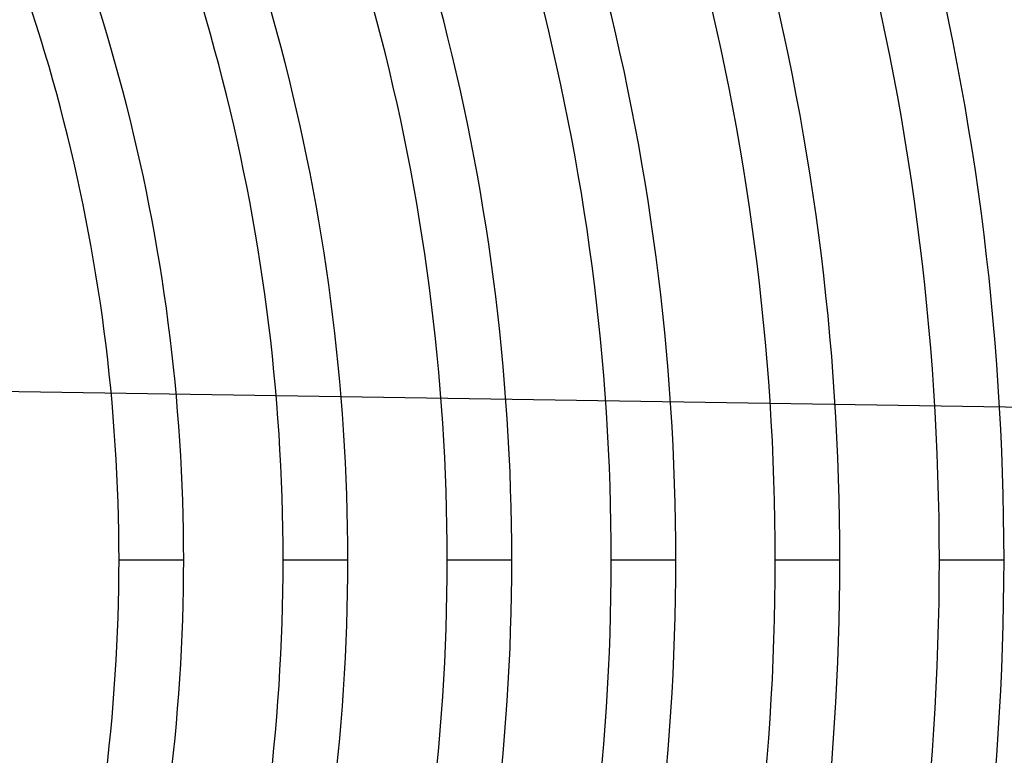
# Model space of a CAD drawing. Header units: millimetres. Extents: x -625 to 625, y -625 to 625.
# Tile 46 of 56: x 258 to 410, y -30 to 83. Entities that reach past the tile are written whole.
import ezdxf

# ---------------------------------------------------------------- set-up
doc = ezdxf.new("R2010")
doc.units = ezdxf.units.MM
doc.layers.add('HIDDEN', color=7, linetype='Continuous')
doc.layers.add('THICK', color=7, linetype='Continuous')

msp = doc.modelspace()

# ---------------------------------------------------------------- linework, layer by layer
at = {"layer": 'HIDDEN'}
for p, q in [((444.39, 23.02), (200.81, 26.85)), ((273.58, 0), (283.56, 0)), ((298.91, 0), (308.89, 0)), ((324.24, 0), (334.21, 0)), ((349.56, 0), (359.54, 0)), ((374.88, 0), (384.87, 0)), ((400.21, 0), (410.19, 0))]:
    msp.add_line(p, q, dxfattribs=at)
for radius, start, end in [(506.5, 0, 180), (502.5, 0, 180), (450, 0, 180), (445, 0, 28.4538), (444.99, 0, 28.4534), (506.5, 180, 0), (450, 180, 0), (502.5, 180, 0)]:
    msp.add_arc((0, 0), radius, start, end, dxfattribs=at)
at = {"layer": 'THICK'}
for p, q in [((273.58, 0), (283.56, 0)), ((298.91, 0), (308.89, 0)), ((324.24, 0), (334.21, 0)), ((349.56, 0), (359.54, 0)), ((374.88, 0), (384.87, 0)), ((400.21, 0), (410.19, 0))]:
    msp.add_line(p, q, dxfattribs=at)
for radius, start, end in [(556.5, 0, 180), (501.5, 0, 180), (460.84, 0, 29.9784), (450.86, 0, 29.9646), (435.51, 0, 29.9422), (425.54, 0, 29.9268), (410.19, 0, 29.9016), (400.21, 0, 29.8842), (384.87, 0, 29.8556), (374.88, 0, 29.8358), (359.54, 0, 29.8032), (349.56, 0, 29.7805), (334.21, 0, 29.7428), (324.24, 0, 29.7164), (308.89, 0, 29.6725), (298.91, 0, 29.6416), (283.56, 0, 29.5897), (273.58, 0, 29.5528), (556.5, 180, 0), (501.5, 180, 0), (273.58, 330.4472, 0), (283.56, 330.4103, 0), (298.91, 330.3584, 0), (308.89, 330.3275, 0), (324.24, 330.2836, 0), (334.21, 330.2572, 0), (349.56, 330.2195, 0), (359.54, 330.1968, 0), (374.88, 330.1642, 0), (384.87, 330.1444, 0), (400.21, 330.1158, 0), (410.19, 330.0984, 0), (425.54, 330.0732, 0), (435.51, 330.0578, 0), (450.86, 330.0354, 0), (460.84, 330.0216, 0)]:
    msp.add_arc((0, 0), radius, start, end, dxfattribs=at)

doc.saveas('drawing.dxf')
